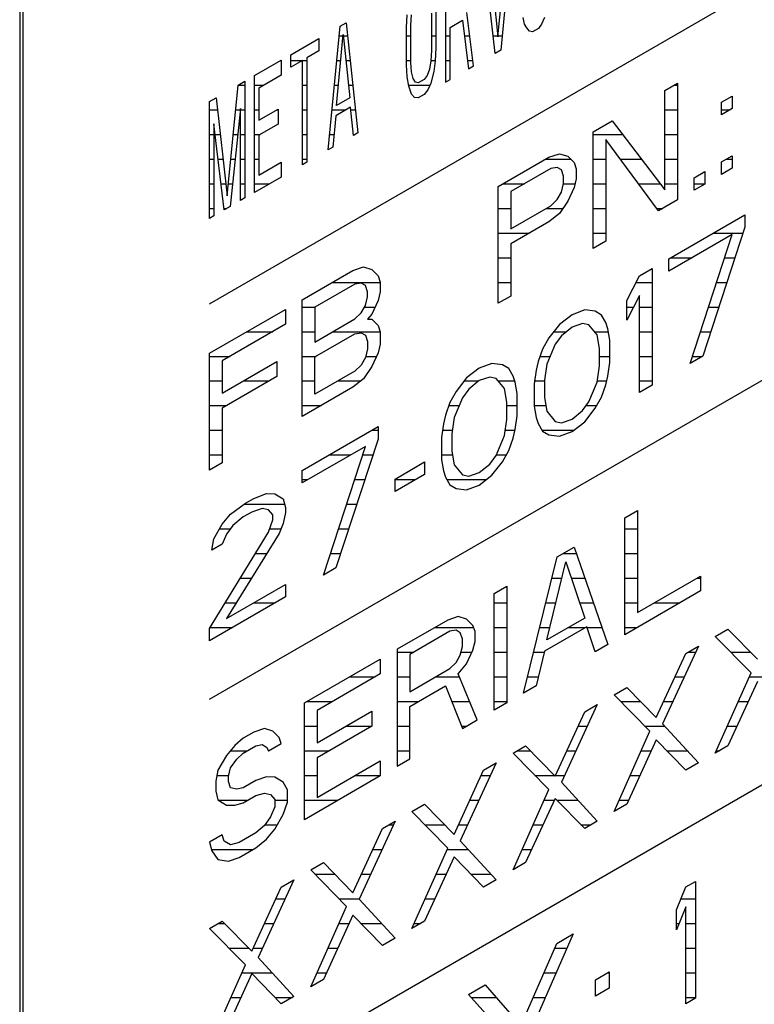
# Model space of a CAD drawing. Header units: millimetres. Extents: x 0 to 5600, y -1552 to 3960.
# Tile 104 of 199: x 4513 to 4530, y 2351 to 2373. Entities that reach past the tile are written whole.
import ezdxf

# ---------------------------------------------------------------- set-up
doc = ezdxf.new("R2010")
doc.units = ezdxf.units.MM
doc.header["$LTSCALE"] = 308
doc.layers.get('0').update_dxf_attribs({"linetype": 'CONTINUOUS'})

msp = doc.modelspace()

# ---------------------------------------------------------------- linework, layer by layer
at = {"color": 7, "linetype": 'Continuous'}
for p, q in [((4517.555, 2366.607), (4543.986, 2381.867)), ((4513.241, 2377.671), (4513.241, 2341.745)), ((4513.312, 2377.63), (4513.312, 2341.704)), ((4524.442, 2375.176), (4524.174, 2372.368)), ((4524.107, 2372.668), (4524.341, 2375.118)), ((4524.04, 2372.29), (4523.772, 2374.789)), ((4523.872, 2374.847), (4524.107, 2372.668)), ((4522.917, 2374.296), (4522.917, 2371.642)), ((4522.029, 2372.88), (4522.046, 2373.172)), ((4522.129, 2372.938), (4522.146, 2373.173)), ((4522.599, 2373.209), (4522.599, 2372.362)), ((4522.699, 2373.267), (4522.699, 2372.42)), ((4523.554, 2372.01), (4523.403, 2373.221)), ((4520.521, 2372.912), (4520.655, 2372.99)), ((4520.655, 2372.99), (4520.923, 2370.491)), ((4522.129, 2372.091), (4522.129, 2372.938)), ((4523.018, 2372.886), (4523.302, 2373.05)), ((4523.302, 2373.05), (4523.436, 2371.942)), ((4524.71, 2372.96), (4524.676, 2373.11)), ((4524.76, 2372.876), (4524.71, 2372.96)), ((4525.095, 2372.956), (4525.028, 2372.861)), ((4525.162, 2373.108), (4525.095, 2372.956)), ((4517.555, 2357.626), (4543.986, 2372.886)), ((4520.253, 2370.104), (4520.521, 2372.912)), ((4520.437, 2371.114), (4520.588, 2372.725)), ((4520.588, 2372.725), (4520.739, 2371.288)), ((4522.029, 2372.033), (4522.029, 2372.88)), ((4523.018, 2371.7), (4523.018, 2372.886)), ((4524.827, 2372.802), (4524.76, 2372.876)), ((4524.894, 2372.784), (4524.827, 2372.802)), ((4525.028, 2372.861), (4524.894, 2372.784)), ((4519.398, 2372.264), (4520.035, 2372.632)), ((4520.035, 2372.632), (4520.035, 2372.35)), ((4519.398, 2371.982), (4519.398, 2372.264)), ((4520.035, 2372.35), (4519.767, 2372.195)), ((4522.599, 2372.362), (4522.582, 2372.126)), ((4522.699, 2372.42), (4522.682, 2372.128)), ((4524.174, 2372.368), (4524.04, 2372.29)), ((4518.577, 2371.79), (4519.18, 2372.138)), ((4519.18, 2372.138), (4519.18, 2371.8)), ((4519.666, 2372.137), (4519.398, 2371.982)), ((4519.666, 2369.765), (4519.666, 2372.137)), ((4519.767, 2372.195), (4519.767, 2369.823)), ((4522.146, 2371.875), (4522.129, 2372.091)), ((4522.582, 2372.126), (4522.548, 2371.938)), ((4522.682, 2372.128), (4522.649, 2371.883)), ((4522.046, 2371.76), (4522.029, 2372.033)), ((4522.18, 2371.725), (4522.146, 2371.875)), ((4522.548, 2371.938), (4522.498, 2371.796)), ((4522.649, 2371.883), (4522.582, 2371.618)), ((4523.436, 2371.942), (4523.554, 2372.01)), ((4518.208, 2371.577), (4518.359, 2371.664)), ((4518.359, 2371.664), (4518.359, 2369.011)), ((4518.577, 2369.137), (4518.577, 2371.79)), ((4519.18, 2371.8), (4518.678, 2371.509)), ((4522.079, 2371.554), (4522.046, 2371.76)), ((4522.23, 2371.641), (4522.18, 2371.725)), ((4522.297, 2371.623), (4522.23, 2371.641)), ((4522.431, 2371.7), (4522.297, 2371.623)), ((4522.498, 2371.796), (4522.431, 2371.7)), ((4522.582, 2371.618), (4522.515, 2371.466)), ((4522.917, 2371.642), (4523.018, 2371.7)), ((4527.896, 2371.455), (4528.183, 2371.621)), ((4528.183, 2371.621), (4528.183, 2368.967)), ((4517.957, 2369.061), (4518.208, 2371.577)), ((4518.678, 2371.509), (4518.678, 2370.775)), ((4522.146, 2371.367), (4522.079, 2371.554)), ((4522.515, 2371.466), (4522.431, 2371.362)), ((4527.896, 2369.197), (4527.896, 2371.455)), ((4517.555, 2371.2), (4517.706, 2371.287)), ((4517.555, 2368.546), (4517.555, 2371.2)), ((4517.706, 2371.287), (4517.957, 2369.061)), ((4520.739, 2371.288), (4520.437, 2371.114)), ((4522.213, 2371.292), (4522.146, 2371.367)), ((4522.297, 2371.284), (4522.213, 2371.292)), ((4522.431, 2371.362), (4522.297, 2371.284)), ((4529.189, 2371.185), (4529.428, 2371.323)), ((4529.189, 2370.903), (4529.189, 2371.185)), ((4529.428, 2371.323), (4529.428, 2371.041)), ((4518.259, 2371.042), (4518.024, 2368.817)), ((4518.259, 2368.953), (4518.259, 2371.042)), ((4518.678, 2370.775), (4519.113, 2371.027)), ((4519.113, 2371.027), (4519.113, 2370.688)), ((4520.755, 2371.072), (4520.42, 2370.878)), ((4520.822, 2370.433), (4520.755, 2371.072)), ((4529.428, 2371.041), (4529.189, 2370.903)), ((4520.42, 2370.878), (4520.353, 2370.162)), ((4526.268, 2370.515), (4526.699, 2370.764)), ((4526.699, 2370.764), (4527.896, 2369.197)), ((4517.89, 2368.74), (4517.655, 2370.693)), ((4517.655, 2370.693), (4517.655, 2368.604)), ((4519.113, 2370.688), (4518.678, 2370.437)), ((4520.923, 2370.491), (4520.822, 2370.433)), ((4526.268, 2367.862), (4526.268, 2370.515)), ((4518.678, 2370.437), (4518.678, 2369.533)), ((4527.753, 2368.718), (4526.556, 2370.342)), ((4526.556, 2370.342), (4526.556, 2368.027)), ((4520.353, 2370.162), (4520.253, 2370.104)), ((4518.678, 2369.533), (4519.18, 2369.824)), ((4519.18, 2369.824), (4519.18, 2369.485)), ((4519.767, 2369.823), (4519.666, 2369.765)), ((4524.114, 2369.271), (4525.263, 2369.935)), ((4525.263, 2369.935), (4525.502, 2370.017)), ((4525.502, 2370.017), (4525.694, 2369.958)), ((4525.694, 2369.958), (4525.837, 2369.815)), ((4525.837, 2369.815), (4525.885, 2369.673)), ((4529.189, 2369.83), (4529.428, 2369.968)), ((4529.189, 2369.548), (4529.189, 2369.83)), ((4529.428, 2369.968), (4529.428, 2369.686)), ((4525.311, 2369.68), (4524.401, 2369.155)), ((4525.454, 2369.707), (4525.311, 2369.68)), ((4525.55, 2369.649), (4525.454, 2369.707)), ((4525.598, 2369.507), (4525.55, 2369.649)), ((4525.885, 2369.673), (4525.885, 2369.447)), ((4528.566, 2369.471), (4528.806, 2369.609)), ((4528.806, 2369.609), (4528.806, 2369.327)), ((4529.428, 2369.686), (4529.189, 2369.548)), ((4519.18, 2369.485), (4518.577, 2369.137)), ((4525.598, 2369.338), (4525.598, 2369.507)), ((4525.885, 2369.447), (4525.837, 2369.25)), ((4528.566, 2369.188), (4528.566, 2369.471)), ((4524.114, 2366.618), (4524.114, 2369.271)), ((4524.401, 2369.155), (4524.401, 2368.308)), ((4525.454, 2368.973), (4525.55, 2369.141)), ((4525.55, 2369.141), (4525.598, 2369.338)), ((4525.837, 2369.25), (4525.694, 2368.941)), ((4528.806, 2369.327), (4528.566, 2369.188)), ((4518.359, 2369.011), (4518.259, 2368.953)), ((4525.311, 2368.833), (4525.454, 2368.973)), ((4525.694, 2368.941), (4525.502, 2368.661)), ((4528.183, 2368.967), (4527.753, 2368.718)), ((4518.024, 2368.817), (4517.89, 2368.74)), ((4524.401, 2368.308), (4525.311, 2368.833)), ((4517.655, 2368.604), (4517.555, 2368.546)), ((4525.263, 2368.467), (4524.401, 2367.969)), ((4525.502, 2368.661), (4525.263, 2368.467)), ((4527.992, 2367.632), (4529.716, 2368.627)), ((4529.716, 2368.627), (4529.716, 2368.345)), ((4529.716, 2368.345), (4528.758, 2365.421)), ((4526.556, 2368.027), (4526.268, 2367.862)), ((4529.428, 2368.179), (4527.992, 2367.35)), ((4528.471, 2365.255), (4529.428, 2368.179)), ((4524.401, 2367.969), (4524.401, 2366.784)), ((4527.992, 2367.35), (4527.992, 2367.632)), ((4519.661, 2366.701), (4520.81, 2367.364)), ((4520.81, 2367.364), (4521.05, 2367.446)), ((4521.05, 2367.446), (4521.241, 2367.387)), ((4521.241, 2367.387), (4521.385, 2367.244)), ((4527.322, 2367.245), (4527.609, 2367.411)), ((4527.609, 2367.411), (4527.609, 2364.757)), ((4521.385, 2367.244), (4521.433, 2367.102)), ((4527.034, 2366.684), (4527.322, 2367.245)), ((4520.858, 2367.053), (4519.949, 2366.528)), ((4521.002, 2367.079), (4520.858, 2367.053)), ((4521.098, 2367.022), (4521.002, 2367.079)), ((4521.146, 2366.88), (4521.098, 2367.022)), ((4521.433, 2367.102), (4521.433, 2366.877)), ((4519.661, 2364.047), (4519.661, 2366.701)), ((4521.098, 2366.57), (4521.146, 2366.767)), ((4521.146, 2366.767), (4521.146, 2366.88)), ((4521.385, 2366.68), (4521.241, 2366.371)), ((4521.433, 2366.877), (4521.385, 2366.68)), ((4524.401, 2366.784), (4524.114, 2366.618)), ((4527.322, 2366.793), (4527.034, 2366.232)), ((4527.034, 2366.232), (4527.034, 2366.684)), ((4527.322, 2364.591), (4527.322, 2366.793)), ((4517.555, 2365.484), (4519.278, 2366.48)), ((4519.278, 2366.48), (4519.278, 2366.141)), ((4519.949, 2366.528), (4519.949, 2365.737)), ((4521.002, 2366.402), (4521.098, 2366.57)), ((4526.077, 2366.47), (4525.79, 2366.36)), ((4526.316, 2366.439), (4526.077, 2366.47)), ((4519.949, 2365.737), (4520.858, 2366.263)), ((4520.858, 2366.263), (4521.002, 2366.402)), ((4521.241, 2366.371), (4521.146, 2366.259)), ((4521.146, 2366.259), (4521.241, 2366.258)), ((4521.241, 2366.258), (4521.385, 2366.115)), ((4525.79, 2366.36), (4525.502, 2366.138)), ((4526.46, 2366.352), (4526.316, 2366.439)), ((4526.556, 2366.182), (4526.46, 2366.352)), ((4519.278, 2366.141), (4517.842, 2365.312)), ((4521.385, 2366.115), (4521.433, 2365.973)), ((4525.502, 2366.138), (4525.263, 2365.831)), ((4525.79, 2366.078), (4525.55, 2365.883)), ((4526.029, 2366.16), (4525.79, 2366.078)), ((4526.173, 2366.13), (4526.029, 2366.16)), ((4526.364, 2365.902), (4526.173, 2366.13)), ((4526.604, 2366.04), (4526.556, 2366.182)), ((4526.651, 2365.785), (4526.604, 2366.04)), ((4519.949, 2365.399), (4520.858, 2365.924)), ((4520.858, 2365.924), (4521.002, 2365.95)), ((4521.002, 2365.95), (4521.098, 2365.893)), ((4521.098, 2365.893), (4521.146, 2365.751)), ((4521.433, 2365.973), (4521.433, 2365.691)), ((4525.263, 2365.831), (4525.119, 2365.578)), ((4525.55, 2365.883), (4525.407, 2365.688)), ((4526.412, 2365.591), (4526.364, 2365.902)), ((4526.651, 2365.277), (4526.651, 2365.785)), ((4521.146, 2365.581), (4521.098, 2365.384)), ((4521.146, 2365.751), (4521.146, 2365.581)), ((4521.433, 2365.691), (4521.385, 2365.494)), ((4525.119, 2365.578), (4525.024, 2365.297)), ((4525.407, 2365.688), (4525.215, 2365.238)), ((4526.412, 2365.195), (4526.412, 2365.591)), ((4517.555, 2362.831), (4517.555, 2365.484)), ((4519.949, 2364.552), (4519.949, 2365.399)), ((4521.098, 2365.384), (4521.002, 2365.216)), ((4521.385, 2365.494), (4521.241, 2365.185)), ((4528.758, 2365.421), (4528.471, 2365.255)), ((4517.842, 2365.312), (4517.842, 2364.578)), ((4517.842, 2364.578), (4519.087, 2365.296)), ((4519.087, 2365.296), (4519.087, 2364.958)), ((4521.002, 2365.216), (4520.858, 2365.077)), ((4521.241, 2365.185), (4521.05, 2364.905)), ((4523.683, 2365.144), (4523.396, 2364.922)), ((4523.97, 2365.254), (4523.683, 2365.144)), ((4524.21, 2365.222), (4523.97, 2365.254)), ((4524.353, 2365.136), (4524.21, 2365.222)), ((4524.449, 2364.965), (4524.353, 2365.136)), ((4525.024, 2365.297), (4524.976, 2365.1)), ((4525.215, 2365.238), (4525.167, 2364.872)), ((4526.364, 2364.829), (4526.412, 2365.195)), ((4526.604, 2364.967), (4526.651, 2365.277)), ((4519.087, 2364.958), (4517.842, 2364.239)), ((4520.858, 2365.077), (4519.949, 2364.552)), ((4521.05, 2364.905), (4520.81, 2364.71)), ((4523.396, 2364.922), (4523.156, 2364.614)), ((4523.922, 2364.944), (4523.683, 2364.862)), ((4524.066, 2364.914), (4523.922, 2364.944)), ((4524.258, 2364.685), (4524.066, 2364.914)), ((4524.497, 2364.824), (4524.449, 2364.965)), ((4524.976, 2365.1), (4524.928, 2364.79)), ((4526.556, 2364.77), (4526.604, 2364.967)), ((4520.81, 2364.71), (4519.661, 2364.047)), ((4523.444, 2364.667), (4523.3, 2364.471)), ((4523.683, 2364.862), (4523.444, 2364.667)), ((4524.305, 2364.374), (4524.258, 2364.685)), ((4524.545, 2364.569), (4524.497, 2364.824)), ((4524.928, 2364.79), (4524.928, 2364.282)), ((4525.167, 2364.872), (4525.167, 2364.477)), ((4526.173, 2364.38), (4526.364, 2364.829)), ((4526.46, 2364.489), (4526.556, 2364.77)), ((4527.609, 2364.757), (4527.322, 2364.591)), ((4523.156, 2364.614), (4523.013, 2364.362)), ((4523.3, 2364.471), (4523.109, 2364.022)), ((4524.545, 2364.061), (4524.545, 2364.569)), ((4525.167, 2364.477), (4525.215, 2364.166)), ((4526.316, 2364.237), (4526.46, 2364.489)), ((4517.842, 2364.239), (4517.842, 2362.997)), ((4523.013, 2364.362), (4522.917, 2364.081)), ((4524.305, 2363.979), (4524.305, 2364.374)), ((4524.928, 2364.282), (4524.976, 2364.027)), ((4526.029, 2364.184), (4526.173, 2364.38)), ((4526.077, 2363.929), (4526.316, 2364.237)), ((4522.917, 2364.081), (4522.869, 2363.884)), ((4523.109, 2364.022), (4523.061, 2363.656)), ((4524.497, 2363.751), (4524.545, 2364.061)), ((4524.976, 2364.027), (4525.024, 2363.886)), ((4525.215, 2364.166), (4525.407, 2363.937)), ((4525.55, 2363.907), (4525.79, 2363.989)), ((4525.79, 2363.989), (4526.029, 2364.184)), ((4519.661, 2362.822), (4521.385, 2363.817)), ((4521.385, 2363.817), (4521.385, 2363.535)), ((4522.869, 2363.884), (4522.821, 2363.574)), ((4524.258, 2363.613), (4524.305, 2363.979)), ((4525.024, 2363.886), (4525.119, 2363.715)), ((4525.407, 2363.937), (4525.55, 2363.907)), ((4525.79, 2363.707), (4526.077, 2363.929)), ((4517.555, 2348.44), (4543.986, 2363.7)), ((4522.821, 2363.574), (4522.821, 2363.066)), ((4523.061, 2363.656), (4523.061, 2363.26)), ((4524.066, 2363.163), (4524.258, 2363.613)), ((4524.353, 2363.273), (4524.449, 2363.554)), ((4524.449, 2363.554), (4524.497, 2363.751)), ((4525.119, 2363.715), (4525.263, 2363.629)), ((4525.263, 2363.629), (4525.502, 2363.597)), ((4525.502, 2363.597), (4525.79, 2363.707)), ((4521.098, 2363.369), (4519.661, 2362.54)), ((4520.14, 2360.445), (4521.098, 2363.369)), ((4521.385, 2363.535), (4520.427, 2360.611)), ((4523.061, 2363.26), (4523.109, 2362.949)), ((4523.922, 2362.968), (4524.066, 2363.163)), ((4524.21, 2363.02), (4524.353, 2363.273)), ((4517.842, 2362.997), (4517.555, 2362.831)), ((4521.768, 2362.627), (4522.438, 2363.014)), ((4522.438, 2363.014), (4522.438, 2362.732)), ((4522.821, 2363.066), (4522.869, 2362.811)), ((4523.109, 2362.949), (4523.3, 2362.721)), ((4523.683, 2362.773), (4523.922, 2362.968)), ((4523.97, 2362.713), (4524.21, 2363.02)), ((4519.661, 2362.54), (4519.661, 2362.822)), ((4522.438, 2362.732), (4521.768, 2362.345)), ((4522.869, 2362.811), (4522.917, 2362.669)), ((4522.917, 2362.669), (4523.013, 2362.499)), ((4523.3, 2362.721), (4523.444, 2362.691)), ((4523.444, 2362.691), (4523.683, 2362.773)), ((4523.683, 2362.491), (4523.97, 2362.713)), ((4521.768, 2362.345), (4521.768, 2362.627)), ((4523.013, 2362.499), (4523.156, 2362.412)), ((4523.396, 2362.381), (4523.683, 2362.491)), ((4518.56, 2362.187), (4518.847, 2362.296)), ((4518.847, 2362.296), (4519.039, 2362.294)), ((4519.039, 2362.294), (4519.23, 2362.178)), ((4523.156, 2362.412), (4523.396, 2362.381)), ((4518.034, 2361.826), (4518.369, 2362.076)), ((4518.369, 2362.076), (4518.56, 2362.187)), ((4519.23, 2362.178), (4519.278, 2361.98)), ((4519.278, 2361.98), (4519.278, 2361.867)), ((4517.842, 2361.603), (4518.034, 2361.826)), ((4518.321, 2361.766), (4518.081, 2361.571)), ((4518.512, 2361.877), (4518.321, 2361.766)), ((4518.752, 2361.958), (4518.512, 2361.877)), ((4518.895, 2361.928), (4518.752, 2361.958)), ((4518.991, 2361.814), (4518.895, 2361.928)), ((4518.991, 2361.701), (4518.991, 2361.814)), ((4519.278, 2361.867), (4519.23, 2361.614)), ((4526.987, 2361.744), (4527.274, 2361.91)), ((4527.274, 2361.91), (4527.274, 2359.595)), ((4517.651, 2361.266), (4517.842, 2361.603)), ((4518.081, 2361.571), (4517.938, 2361.376)), ((4518.895, 2361.42), (4518.991, 2361.701)), ((4519.23, 2361.614), (4519.135, 2361.389)), ((4526.987, 2359.091), (4526.987, 2361.744)), ((4517.555, 2359.235), (4518.895, 2361.42)), ((4517.938, 2361.376), (4517.842, 2361.151)), ((4519.135, 2361.389), (4517.938, 2359.456)), ((4517.603, 2361.013), (4517.651, 2361.266)), ((4517.842, 2361.151), (4517.603, 2361.013)), ((4524.688, 2357.764), (4525.454, 2360.86)), ((4525.454, 2360.86), (4525.837, 2361.081)), ((4525.837, 2361.081), (4526.604, 2358.869)), ((4525.215, 2358.971), (4525.646, 2360.744)), ((4525.646, 2360.744), (4526.077, 2359.469)), ((4520.427, 2360.611), (4520.14, 2360.445)), ((4527.274, 2359.595), (4528.71, 2360.424)), ((4528.71, 2360.424), (4528.71, 2360.086)), ((4517.938, 2359.456), (4519.278, 2360.23)), ((4519.278, 2360.23), (4519.278, 2359.948)), ((4524.018, 2360.03), (4524.305, 2360.196)), ((4524.305, 2360.196), (4524.305, 2357.543)), ((4524.018, 2357.377), (4524.018, 2360.03)), ((4528.71, 2360.086), (4526.987, 2359.091)), ((4519.278, 2359.948), (4517.555, 2358.952)), ((4522.965, 2359.422), (4521.816, 2358.759)), ((4523.204, 2359.504), (4522.965, 2359.422)), ((4523.396, 2359.445), (4523.204, 2359.504)), ((4523.539, 2359.302), (4523.396, 2359.445)), ((4523.587, 2359.161), (4523.539, 2359.302)), ((4526.077, 2359.469), (4525.215, 2358.971)), ((4517.555, 2358.952), (4517.555, 2359.235)), ((4523.013, 2359.168), (4522.103, 2358.642)), ((4523.156, 2359.194), (4523.013, 2359.168)), ((4523.252, 2359.136), (4523.156, 2359.194)), ((4523.3, 2358.995), (4523.252, 2359.136)), ((4523.587, 2358.935), (4523.587, 2359.161)), ((4526.125, 2359.271), (4525.167, 2358.718)), ((4526.316, 2358.704), (4526.125, 2359.271)), ((4529.045, 2359.054), (4529.332, 2359.22)), ((4529.332, 2359.22), (4530.003, 2358.534)), ((4523.3, 2358.825), (4523.3, 2358.995)), ((4523.539, 2358.738), (4523.587, 2358.935)), ((4526.604, 2358.869), (4526.316, 2358.704)), ((4529.859, 2358.226), (4529.045, 2359.054)), ((4521.816, 2358.759), (4521.816, 2356.105)), ((4522.103, 2358.642), (4522.103, 2357.796)), ((4523.156, 2358.46), (4523.252, 2358.628)), ((4523.252, 2358.628), (4523.3, 2358.825)), ((4523.396, 2358.429), (4523.539, 2358.738)), ((4525.167, 2358.718), (4524.976, 2357.93)), ((4527.705, 2357.208), (4528.375, 2358.667)), ((4528.662, 2358.833), (4527.848, 2357.065)), ((4528.375, 2358.667), (4528.662, 2358.833)), ((4519.709, 2357.543), (4521.433, 2358.538)), ((4521.433, 2358.538), (4521.433, 2358.199)), ((4523.013, 2358.321), (4523.156, 2358.46)), ((4523.204, 2358.205), (4523.396, 2358.429)), ((4521.433, 2358.199), (4519.997, 2357.37)), ((4522.103, 2357.796), (4523.013, 2358.321)), ((4523.635, 2357.156), (4523.204, 2358.205)), ((4529.045, 2356.401), (4529.859, 2358.226)), ((4530.003, 2358.026), (4529.332, 2356.567)), ((4522.103, 2357.457), (4522.917, 2357.927)), ((4522.917, 2357.927), (4523.3, 2356.962)), ((4524.976, 2357.93), (4524.688, 2357.764)), ((4526.747, 2357.728), (4527.034, 2357.893)), ((4527.561, 2356.899), (4526.747, 2357.728)), ((4527.034, 2357.893), (4527.705, 2357.208)), ((4519.709, 2354.889), (4519.709, 2357.543)), ((4524.305, 2357.543), (4524.018, 2357.377)), ((4526.364, 2357.506), (4525.55, 2355.738)), ((4526.077, 2357.341), (4526.364, 2357.506)), ((4519.997, 2357.37), (4519.997, 2356.636)), ((4519.997, 2356.636), (4521.241, 2357.354)), ((4521.241, 2357.354), (4521.241, 2357.016)), ((4522.103, 2356.271), (4522.103, 2357.457)), ((4525.407, 2355.881), (4526.077, 2357.341)), ((4523.3, 2356.962), (4523.635, 2357.156)), ((4527.848, 2357.065), (4528.662, 2356.18)), ((4518.56, 2356.879), (4518.321, 2356.741)), ((4518.8, 2356.961), (4518.56, 2356.879)), ((4518.991, 2356.902), (4518.8, 2356.961)), ((4519.135, 2356.759), (4518.991, 2356.902)), ((4521.241, 2357.016), (4519.997, 2356.297)), ((4526.747, 2355.074), (4527.561, 2356.899)), ((4518.321, 2356.741), (4518.129, 2356.574)), ((4518.895, 2356.452), (4519.183, 2356.618)), ((4519.183, 2356.618), (4519.135, 2356.759)), ((4527.705, 2356.7), (4527.034, 2355.24)), ((4528.375, 2356.014), (4527.705, 2356.7)), ((4518.129, 2356.574), (4517.938, 2356.351)), ((4518.177, 2356.263), (4518.321, 2356.402)), ((4518.321, 2356.402), (4518.608, 2356.568)), ((4518.608, 2356.568), (4518.752, 2356.595)), ((4518.752, 2356.595), (4518.847, 2356.537)), ((4518.847, 2356.537), (4518.895, 2356.452)), ((4524.449, 2356.401), (4524.736, 2356.567)), ((4525.263, 2355.572), (4524.449, 2356.401)), ((4524.736, 2356.567), (4525.407, 2355.881)), ((4529.332, 2356.567), (4529.045, 2356.401)), ((4517.938, 2356.351), (4517.746, 2356.014)), ((4518.034, 2356.067), (4518.177, 2356.263)), ((4519.997, 2356.297), (4519.997, 2355.394)), ((4519.997, 2355.394), (4521.433, 2356.223)), ((4521.433, 2356.223), (4521.433, 2355.884)), ((4521.816, 2356.105), (4522.103, 2356.271)), ((4524.066, 2356.18), (4523.252, 2354.411)), ((4523.779, 2356.014), (4524.066, 2356.18)), ((4528.662, 2356.18), (4528.375, 2356.014)), ((4517.746, 2356.014), (4517.698, 2355.761)), ((4517.986, 2355.87), (4518.034, 2356.067)), ((4523.109, 2354.554), (4523.779, 2356.014)), ((4517.698, 2355.761), (4517.698, 2355.535)), ((4517.986, 2355.757), (4517.986, 2355.87)), ((4518.034, 2355.615), (4517.986, 2355.757)), ((4518.608, 2355.778), (4518.321, 2355.612)), ((4518.847, 2355.859), (4518.608, 2355.778)), ((4519.039, 2355.857), (4518.847, 2355.859)), ((4519.23, 2355.742), (4519.039, 2355.857)), ((4519.326, 2355.571), (4519.23, 2355.742)), ((4521.433, 2355.884), (4519.709, 2354.889)), ((4525.55, 2355.738), (4526.364, 2354.853)), ((4517.698, 2355.535), (4517.746, 2355.337)), ((4518.177, 2355.585), (4518.034, 2355.615)), ((4518.321, 2355.612), (4518.177, 2355.585)), ((4518.608, 2355.439), (4518.8, 2355.493)), ((4518.8, 2355.493), (4518.943, 2355.463)), ((4519.326, 2355.289), (4519.326, 2355.571)), ((4524.449, 2353.747), (4525.263, 2355.572)), ((4517.746, 2355.337), (4517.938, 2355.221)), ((4518.129, 2355.219), (4518.321, 2355.273)), ((4518.321, 2355.273), (4518.608, 2355.439)), ((4518.943, 2355.463), (4519.039, 2355.349)), ((4519.039, 2355.349), (4519.039, 2355.18)), ((4519.23, 2355.008), (4519.326, 2355.289)), ((4525.407, 2355.373), (4524.736, 2353.913)), ((4526.077, 2354.687), (4525.407, 2355.373)), ((4517.938, 2355.221), (4518.129, 2355.219)), ((4519.039, 2355.18), (4518.943, 2354.955)), ((4522.151, 2355.074), (4522.438, 2355.24)), ((4522.965, 2354.245), (4522.151, 2355.074)), ((4522.438, 2355.24), (4523.109, 2354.554)), ((4527.034, 2355.24), (4526.747, 2355.074)), ((4518.943, 2354.955), (4518.8, 2354.759)), ((4519.039, 2354.671), (4519.23, 2355.008)), ((4521.768, 2354.853), (4520.954, 2353.084)), ((4521.481, 2354.687), (4521.768, 2354.853)), ((4526.364, 2354.853), (4526.077, 2354.687)), ((4518.8, 2354.759), (4518.608, 2354.592)), ((4518.847, 2354.448), (4519.039, 2354.671)), ((4520.81, 2353.227), (4521.481, 2354.687)), ((4517.842, 2354.545), (4517.555, 2354.379)), ((4517.555, 2354.379), (4517.603, 2354.181)), ((4517.89, 2354.403), (4517.842, 2354.545)), ((4518.034, 2354.317), (4517.89, 2354.403)), ((4518.608, 2354.592), (4518.225, 2354.371)), ((4518.608, 2354.253), (4518.847, 2354.448)), ((4523.252, 2354.411), (4524.066, 2353.526)), ((4517.603, 2354.181), (4517.746, 2353.982)), ((4518.225, 2354.371), (4518.034, 2354.317)), ((4518.225, 2354.032), (4518.608, 2354.253)), ((4522.151, 2352.42), (4522.965, 2354.245)), ((4517.746, 2353.982), (4517.986, 2353.95)), ((4517.986, 2353.95), (4518.225, 2354.032)), ((4523.109, 2354.046), (4522.438, 2352.586)), ((4523.779, 2353.36), (4523.109, 2354.046)), ((4519.853, 2353.747), (4520.14, 2353.913)), ((4520.667, 2352.919), (4519.853, 2353.747)), ((4520.14, 2353.913), (4520.81, 2353.227)), ((4524.736, 2353.913), (4524.449, 2353.747)), ((4519.47, 2353.526), (4518.656, 2351.758)), ((4519.183, 2353.36), (4519.47, 2353.526)), ((4524.066, 2353.526), (4523.779, 2353.36)), ((4528.377, 2353.361), (4528.592, 2353.486)), ((4528.592, 2353.486), (4528.592, 2350.832)), ((4518.512, 2351.901), (4519.183, 2353.36)), ((4528.161, 2352.842), (4528.377, 2353.361)), ((4520.954, 2353.084), (4521.768, 2352.199)), ((4519.853, 2351.094), (4520.667, 2352.919)), ((4528.377, 2352.91), (4528.161, 2352.39)), ((4528.161, 2352.39), (4528.161, 2352.842)), ((4528.377, 2350.708), (4528.377, 2352.91)), ((4517.555, 2352.42), (4517.842, 2352.586)), ((4517.842, 2352.586), (4518.512, 2351.901)), ((4520.81, 2352.719), (4520.14, 2351.259)), ((4521.481, 2352.033), (4520.81, 2352.719)), ((4522.438, 2352.586), (4522.151, 2352.42)), ((4518.369, 2351.592), (4517.555, 2352.42)), ((4521.768, 2352.199), (4521.481, 2352.033)), ((4525.819, 2352.293), (4524.817, 2350.016)), ((4525.443, 2352.076), (4525.819, 2352.293)), ((4524.63, 2350.203), (4525.443, 2352.076)), ((4518.656, 2351.758), (4519.47, 2350.872)), ((4517.555, 2349.767), (4518.369, 2351.592)), ((4518.512, 2351.392), (4517.842, 2349.933)), ((4519.183, 2350.707), (4518.512, 2351.392)), ((4520.14, 2351.259), (4519.853, 2351.094)), ((4526.32, 2351.253), (4526.633, 2351.434)), ((4526.32, 2350.884), (4526.32, 2351.253)), ((4526.633, 2351.434), (4526.633, 2351.065)), ((4523.44, 2350.919), (4523.816, 2351.136)), ((4523.816, 2351.136), (4524.63, 2350.203)), ((4526.633, 2351.065), (4526.32, 2350.884)), ((4519.47, 2350.872), (4519.183, 2350.707)), ((4524.442, 2349.799), (4523.44, 2350.919)), ((4528.592, 2350.832), (4528.377, 2350.708))]:
    msp.add_line(p, q, dxfattribs=at)
at = {"color": 2, "linetype": 'Continuous'}
for p, q in [((4520.5, 2372.694), (4520.585, 2372.694)), ((4520.591, 2372.694), (4520.687, 2372.694)), ((4522.029, 2372.694), (4522.129, 2372.694)), ((4522.599, 2372.694), (4522.699, 2372.694)), ((4522.917, 2372.694), (4523.018, 2372.694)), ((4523.345, 2372.694), (4523.469, 2372.694)), ((4523.996, 2372.694), (4524.104, 2372.694)), ((4524.109, 2372.694), (4524.205, 2372.694)), ((4519.173, 2372.134), (4519.18, 2372.134)), ((4519.398, 2372.134), (4519.662, 2372.134)), ((4519.666, 2372.134), (4519.767, 2372.134)), ((4520.446, 2372.134), (4520.532, 2372.134)), ((4520.65, 2372.134), (4520.747, 2372.134)), ((4522.029, 2372.134), (4522.129, 2372.134)), ((4522.582, 2372.134), (4522.683, 2372.134)), ((4522.917, 2372.134), (4523.018, 2372.134)), ((4523.413, 2372.134), (4523.538, 2372.134)), ((4518.208, 2371.574), (4518.359, 2371.574)), ((4518.577, 2371.574), (4518.79, 2371.574)), ((4519.666, 2371.574), (4519.767, 2371.574)), ((4520.393, 2371.574), (4520.48, 2371.574)), ((4520.709, 2371.574), (4520.807, 2371.574)), ((4522.076, 2371.574), (4522.563, 2371.574)), ((4528.103, 2371.574), (4528.183, 2371.574)), ((4517.555, 2371.014), (4517.736, 2371.014)), ((4518.152, 2371.014), (4518.256, 2371.014)), ((4518.259, 2371.014), (4518.359, 2371.014)), ((4518.577, 2371.014), (4518.678, 2371.014)), ((4519.091, 2371.014), (4519.113, 2371.014)), ((4519.666, 2371.014), (4519.767, 2371.014)), ((4520.34, 2371.014), (4520.656, 2371.014)), ((4520.761, 2371.014), (4520.867, 2371.014)), ((4527.896, 2371.014), (4528.183, 2371.014)), ((4529.189, 2371.014), (4529.382, 2371.014)), ((4517.555, 2370.454), (4517.655, 2370.454)), ((4517.684, 2370.454), (4517.8, 2370.454)), ((4518.096, 2370.454), (4518.197, 2370.454)), ((4518.259, 2370.454), (4518.359, 2370.454)), ((4518.577, 2370.454), (4518.708, 2370.454)), ((4519.666, 2370.454), (4519.767, 2370.454)), ((4520.286, 2370.454), (4520.381, 2370.454)), ((4520.82, 2370.454), (4520.86, 2370.454)), ((4526.268, 2370.454), (4526.936, 2370.454)), ((4527.896, 2370.454), (4528.183, 2370.454)), ((4517.555, 2369.894), (4517.655, 2369.894)), ((4517.751, 2369.894), (4517.863, 2369.894)), ((4518.04, 2369.894), (4518.138, 2369.894)), ((4518.259, 2369.894), (4518.359, 2369.894)), ((4518.577, 2369.894), (4518.678, 2369.894)), ((4519.666, 2369.894), (4519.767, 2369.894)), ((4525.193, 2369.894), (4525.758, 2369.894)), ((4526.268, 2369.894), (4526.556, 2369.894)), ((4526.886, 2369.894), (4527.363, 2369.894)), ((4527.896, 2369.894), (4528.183, 2369.894)), ((4529.3, 2369.894), (4529.428, 2369.894)), ((4517.555, 2369.334), (4517.655, 2369.334)), ((4517.819, 2369.334), (4517.926, 2369.334)), ((4517.984, 2369.334), (4518.079, 2369.334)), ((4518.259, 2369.334), (4518.359, 2369.334)), ((4518.577, 2369.334), (4518.92, 2369.334)), ((4524.223, 2369.334), (4524.712, 2369.334)), ((4525.597, 2369.334), (4525.858, 2369.334)), ((4526.268, 2369.334), (4526.556, 2369.334)), ((4527.299, 2369.334), (4527.791, 2369.334)), ((4527.896, 2369.334), (4528.183, 2369.334)), ((4528.566, 2369.334), (4528.806, 2369.334)), ((4517.555, 2368.774), (4517.655, 2368.774)), ((4517.886, 2368.774), (4517.95, 2368.774)), ((4524.114, 2368.774), (4524.401, 2368.774)), ((4525.209, 2368.774), (4525.58, 2368.774)), ((4526.268, 2368.774), (4526.556, 2368.774)), ((4527.711, 2368.774), (4527.849, 2368.774)), ((4524.114, 2368.214), (4524.826, 2368.214)), ((4526.268, 2368.214), (4526.556, 2368.214)), ((4529.001, 2368.214), (4529.673, 2368.214)), ((4524.114, 2367.654), (4524.401, 2367.654)), ((4528.031, 2367.654), (4528.52, 2367.654)), ((4529.256, 2367.654), (4529.489, 2367.654)), ((4520.343, 2367.094), (4521.433, 2367.094)), ((4524.114, 2367.094), (4524.401, 2367.094)), ((4527.245, 2367.094), (4527.609, 2367.094)), ((4529.073, 2367.094), (4529.306, 2367.094)), ((4519.661, 2366.534), (4519.96, 2366.534)), ((4521.077, 2366.534), (4521.317, 2366.534)), ((4527.034, 2366.534), (4527.189, 2366.534)), ((4527.322, 2366.534), (4527.609, 2366.534)), ((4528.89, 2366.534), (4529.123, 2366.534)), ((4518.403, 2365.974), (4518.99, 2365.974)), ((4519.661, 2365.974), (4519.949, 2365.974)), ((4520.359, 2365.974), (4521.432, 2365.974)), ((4525.375, 2365.974), (4525.662, 2365.974)), ((4526.303, 2365.974), (4526.616, 2365.974)), ((4527.322, 2365.974), (4527.609, 2365.974)), ((4528.706, 2365.974), (4528.939, 2365.974)), ((4517.555, 2365.414), (4518.02, 2365.414)), ((4519.661, 2365.414), (4519.976, 2365.414)), ((4521.105, 2365.414), (4521.348, 2365.414)), ((4525.064, 2365.414), (4525.29, 2365.414)), ((4526.412, 2365.414), (4526.651, 2365.414)), ((4527.322, 2365.414), (4527.609, 2365.414)), ((4528.523, 2365.414), (4528.747, 2365.414)), ((4517.555, 2364.854), (4517.842, 2364.854)), ((4518.321, 2364.854), (4518.908, 2364.854)), ((4519.661, 2364.854), (4519.949, 2364.854)), ((4520.473, 2364.854), (4520.987, 2364.854)), ((4523.343, 2364.854), (4523.674, 2364.854)), ((4524.116, 2364.854), (4524.487, 2364.854)), ((4524.938, 2364.854), (4525.167, 2364.854)), ((4526.367, 2364.854), (4526.576, 2364.854)), ((4527.322, 2364.854), (4527.609, 2364.854)), ((4517.555, 2364.294), (4517.938, 2364.294)), ((4519.661, 2364.294), (4520.09, 2364.294)), ((4522.99, 2364.294), (4523.225, 2364.294)), ((4524.305, 2364.294), (4524.545, 2364.294)), ((4524.928, 2364.294), (4525.195, 2364.294)), ((4526.11, 2364.294), (4526.349, 2364.294)), ((4517.555, 2363.734), (4517.842, 2363.734)), ((4521.241, 2363.734), (4521.385, 2363.734)), ((4522.846, 2363.734), (4523.071, 2363.734)), ((4524.273, 2363.734), (4524.493, 2363.734)), ((4525.109, 2363.734), (4525.825, 2363.734)), ((4517.555, 2363.174), (4517.842, 2363.174)), ((4520.271, 2363.174), (4520.76, 2363.174)), ((4521.034, 2363.174), (4521.267, 2363.174)), ((4522.821, 2363.174), (4523.074, 2363.174)), ((4524.071, 2363.174), (4524.297, 2363.174)), ((4519.661, 2362.614), (4519.79, 2362.614)), ((4520.85, 2362.614), (4521.083, 2362.614)), ((4521.768, 2362.614), (4522.235, 2362.614)), ((4522.948, 2362.614), (4523.843, 2362.614)), ((4518.34, 2362.054), (4519.26, 2362.054)), ((4520.667, 2362.054), (4520.9, 2362.054)), ((4517.78, 2361.494), (4518.025, 2361.494)), ((4518.921, 2361.494), (4519.18, 2361.494)), ((4520.484, 2361.494), (4520.717, 2361.494)), ((4526.987, 2361.494), (4527.274, 2361.494)), ((4518.597, 2360.934), (4518.853, 2360.934)), ((4520.3, 2360.934), (4520.533, 2360.934)), ((4525.584, 2360.934), (4525.888, 2360.934)), ((4526.987, 2360.934), (4527.274, 2360.934)), ((4518.254, 2360.374), (4518.506, 2360.374)), ((4525.334, 2360.374), (4525.556, 2360.374)), ((4525.771, 2360.374), (4526.082, 2360.374)), ((4526.987, 2360.374), (4527.274, 2360.374)), ((4528.623, 2360.374), (4528.71, 2360.374)), ((4517.91, 2359.814), (4518.16, 2359.814)), ((4518.559, 2359.814), (4519.048, 2359.814)), ((4524.018, 2359.814), (4524.305, 2359.814)), ((4525.196, 2359.814), (4525.42, 2359.814)), ((4525.96, 2359.814), (4526.276, 2359.814)), ((4526.987, 2359.814), (4527.274, 2359.814)), ((4527.653, 2359.814), (4528.24, 2359.814)), ((4517.567, 2359.254), (4518.078, 2359.254)), ((4522.674, 2359.254), (4523.556, 2359.254)), ((4524.018, 2359.254), (4524.305, 2359.254)), ((4525.057, 2359.254), (4525.284, 2359.254)), ((4525.705, 2359.254), (4526.097, 2359.254)), ((4526.13, 2359.254), (4526.47, 2359.254)), ((4526.987, 2359.254), (4527.27, 2359.254)), ((4521.816, 2358.694), (4522.193, 2358.694)), ((4523.268, 2358.694), (4523.519, 2358.694)), ((4524.018, 2358.694), (4524.305, 2358.694)), ((4524.919, 2358.694), (4525.162, 2358.694)), ((4528.422, 2358.694), (4528.598, 2358.694)), ((4529.399, 2358.694), (4529.847, 2358.694)), ((4520.734, 2358.134), (4521.321, 2358.134)), ((4521.816, 2358.134), (4522.103, 2358.134)), ((4522.69, 2358.134), (4523.233, 2358.134)), ((4524.018, 2358.134), (4524.305, 2358.134)), ((4524.78, 2358.134), (4525.025, 2358.134)), ((4528.13, 2358.134), (4528.341, 2358.134)), ((4529.818, 2358.134), (4530.383, 2358.134)), ((4519.764, 2357.574), (4520.351, 2357.574)), ((4521.816, 2357.574), (4522.307, 2357.574)), ((4523.057, 2357.574), (4523.463, 2357.574)), ((4524.018, 2357.574), (4524.305, 2357.574)), ((4526.898, 2357.574), (4527.346, 2357.574)), ((4527.873, 2357.574), (4528.083, 2357.574)), ((4529.569, 2357.574), (4529.795, 2357.574)), ((4519.709, 2357.014), (4519.997, 2357.014)), ((4520.652, 2357.014), (4521.239, 2357.014)), ((4521.816, 2357.014), (4522.103, 2357.014)), ((4523.279, 2357.014), (4523.39, 2357.014)), ((4525.927, 2357.014), (4526.138, 2357.014)), ((4527.448, 2357.014), (4527.895, 2357.014)), ((4529.319, 2357.014), (4529.538, 2357.014)), ((4518.027, 2356.454), (4518.411, 2356.454)), ((4518.894, 2356.454), (4518.9, 2356.454)), ((4519.709, 2356.454), (4520.269, 2356.454)), ((4521.816, 2356.454), (4522.103, 2356.454)), ((4524.542, 2356.454), (4524.846, 2356.454)), ((4525.67, 2356.454), (4525.88, 2356.454)), ((4527.363, 2356.454), (4527.592, 2356.454)), ((4527.944, 2356.454), (4528.41, 2356.454)), ((4529.069, 2356.454), (4529.138, 2356.454)), ((4517.724, 2355.894), (4517.992, 2355.894)), ((4519.709, 2355.894), (4519.997, 2355.894)), ((4520.864, 2355.894), (4521.433, 2355.894)), ((4523.724, 2355.894), (4523.935, 2355.894)), ((4524.947, 2355.894), (4525.393, 2355.894)), ((4525.413, 2355.894), (4525.622, 2355.894)), ((4527.113, 2355.894), (4527.335, 2355.894)), ((4517.75, 2355.334), (4518.427, 2355.334)), ((4519.039, 2355.334), (4519.326, 2355.334)), ((4519.709, 2355.334), (4520.48, 2355.334)), ((4523.467, 2355.334), (4523.677, 2355.334)), ((4525.157, 2355.334), (4525.389, 2355.334)), ((4525.444, 2355.334), (4525.921, 2355.334)), ((4526.863, 2355.334), (4527.078, 2355.334)), ((4518.811, 2354.774), (4519.098, 2354.774)), ((4521.632, 2354.774), (4521.732, 2354.774)), ((4522.445, 2354.774), (4522.893, 2354.774)), ((4523.21, 2354.774), (4523.419, 2354.774)), ((4524.907, 2354.774), (4525.132, 2354.774)), ((4525.992, 2354.774), (4526.228, 2354.774)), ((4517.595, 2354.214), (4518.541, 2354.214)), ((4521.264, 2354.214), (4521.474, 2354.214)), ((4522.951, 2354.214), (4523.433, 2354.214)), ((4524.657, 2354.214), (4524.875, 2354.214)), ((4519.944, 2353.654), (4520.393, 2353.654)), ((4521.006, 2353.654), (4521.216, 2353.654)), ((4522.701, 2353.654), (4522.929, 2353.654)), ((4523.491, 2353.654), (4523.948, 2353.654)), ((4519.061, 2353.094), (4519.271, 2353.094)), ((4520.494, 2353.094), (4520.959, 2353.094)), ((4522.452, 2353.094), (4522.672, 2353.094)), ((4528.266, 2353.094), (4528.592, 2353.094)), ((4517.752, 2352.534), (4517.893, 2352.534)), ((4518.803, 2352.534), (4519.013, 2352.534)), ((4520.495, 2352.534), (4520.726, 2352.534)), ((4520.991, 2352.534), (4521.46, 2352.534)), ((4522.202, 2352.534), (4522.348, 2352.534)), ((4528.161, 2352.534), (4528.221, 2352.534)), ((4528.377, 2352.534), (4528.592, 2352.534)), ((4517.993, 2351.974), (4518.44, 2351.974)), ((4518.546, 2351.974), (4518.756, 2351.974)), ((4520.246, 2351.974), (4520.468, 2351.974)), ((4525.399, 2351.974), (4525.679, 2351.974)), ((4528.377, 2351.974), (4528.592, 2351.974)), ((4518.29, 2351.414), (4518.972, 2351.414)), ((4519.996, 2351.414), (4520.211, 2351.414)), ((4525.156, 2351.414), (4525.433, 2351.414)), ((4526.599, 2351.414), (4526.633, 2351.414)), ((4528.377, 2351.414), (4528.592, 2351.414)), ((4518.04, 2350.854), (4518.265, 2350.854)), ((4519.038, 2350.854), (4519.438, 2350.854)), ((4523.498, 2350.854), (4524.061, 2350.854)), ((4524.913, 2350.854), (4525.186, 2350.854)), ((4528.377, 2350.854), (4528.592, 2350.854))]:
    msp.add_line(p, q, dxfattribs=at)

doc.saveas('drawing.dxf')
